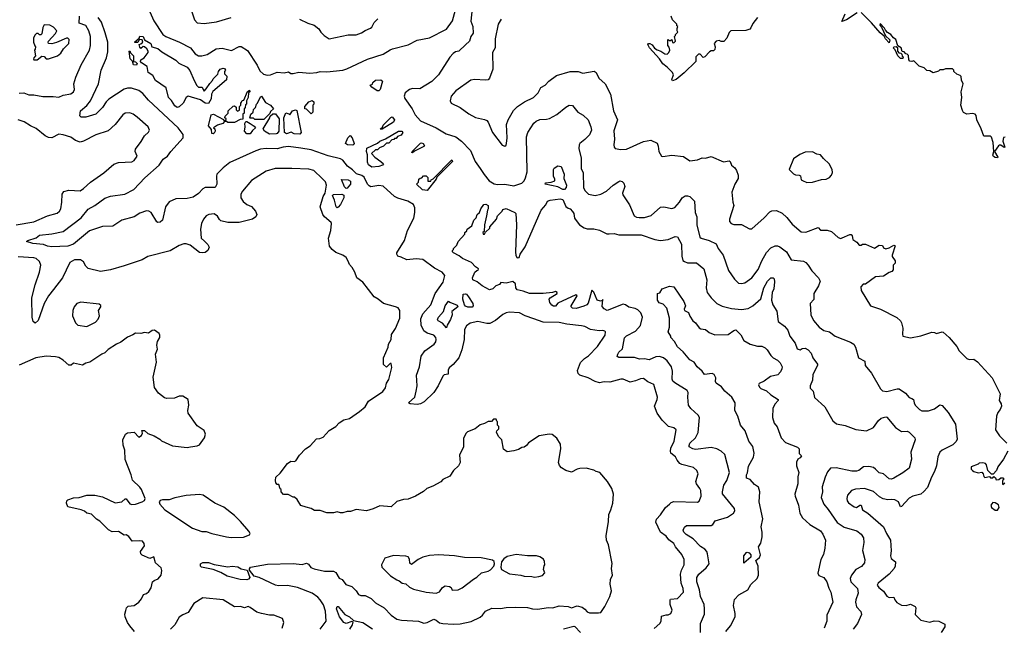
# Model space of a CAD drawing. Extents: x 1966327 to 2147849, y 395140 to 552178.
# Tile 152 of 256: x 2016199 to 2024937, y 488492 to 493885. Entities that reach past the tile are written whole.
import ezdxf

# ---------------------------------------------------------------- set-up
doc = ezdxf.new("R2010")
doc.units = 0

msp = doc.modelspace()

# ---------------------------------------------------------------- linework, layer by layer
at = {"layer": '0CON20XD'}
for points in [[(2017352.2, 493955), (2017390.4, 493875), (2017468.6, 493755), (2017495, 493736.7), (2017616, 493685), (2017715, 493634.2), (2017755, 493582.5), (2017785, 493564.5), (2017815, 493563.8), (2017861.2, 493575), (2017943.6, 493626.4), (2017995, 493631.5), (2018078.8, 493611.2), (2018145, 493646.7), (2018165, 493647.5), (2018220.3, 493610.3), (2018305, 493480), (2018330.5, 493430.5), (2018362.1, 493402.1), (2018395, 493392.7), (2018425, 493396.2), (2018485, 493419.2), (2018545.8, 493414.2), (2018585, 493422.5), (2018605, 493407.5), (2018625, 493406.7), (2018675, 493418.6), (2018775, 493411.4), (2018835, 493416.2), (2018864.2, 493425.8), (2018925, 493420.8), (2019065, 493435.6), (2019102.6, 493447.4), (2019284.6, 493535.4), (2019425, 493578.9), (2019486.7, 493616.7), (2019506.4, 493626.4), (2019645, 493661.4), (2019725.6, 493704.4), (2019835, 493725.4), (2019985, 493802), (2020038.2, 493875), (2020076.1, 494005)], [(2020213, 493983), (2020201.4, 493871.4), (2020218.8, 493825), (2020222.2, 493765), (2020201.1, 493735), (2020190.4, 493695), (2020155, 493661.2), (2020096.2, 493605), (2020065, 493598.5), (2020044.7, 493585.3), (2020017, 493553), (2019915.7, 493395), (2019857.5, 493335), (2019748.3, 493271.7), (2019685, 493274.3), (2019656.7, 493265), (2019618.8, 493235), (2019610, 493205), (2019615.7, 493185), (2019680.5, 493095), (2019709.8, 493039.8), (2019755, 492988.1), (2019895, 492925.6), (2019982.8, 492872.8), (2020068.8, 492845), (2020118.2, 492808.2), (2020200.6, 492725), (2020242.2, 492625), (2020284.6, 492564.6), (2020319.5, 492509.5), (2020365.4, 492455.4), (2020408.6, 492428.6), (2020437.6, 492422.4), (2020505, 492426.4), (2020585, 492409.5), (2020655, 492434), (2020674.5, 492455.5), (2020687.8, 492482.2), (2020701.5, 492535), (2020697.3, 492845), (2020707.4, 492882.6), (2020762.4, 492967.6), (2020782, 492985), (2020815, 492998.5), (2020875, 493001.5), (2020900.7, 493009.3), (2020965, 493044.4), (2021045, 493108.6), (2021075, 493125.6), (2021105, 493124.2), (2021153.1, 493065), (2021198.3, 493038.3), (2021242.9, 492995), (2021268.2, 492935), (2021273.2, 492905), (2021255, 492863.1), (2021215, 492821.1), (2021170.8, 492785), (2021164.3, 492775), (2021162.1, 492742.1), (2021180.9, 492655), (2021182.7, 492565), (2021199.3, 492525), (2021203.5, 492395), (2021215, 492370), (2021247.2, 492337.2), (2021305, 492324.3), (2021355, 492336.7), (2021406.1, 492363.9), (2021465, 492415.7), (2021515, 492448.8), (2021525, 492453.3), (2021545, 492448.8), (2021561.2, 492435), (2021568.6, 492405), (2021547.5, 492345), (2021550.9, 492330.9), (2021611.1, 492241.1), (2021651.4, 492145), (2021672.4, 492132.4), (2021695, 492128.2), (2021745, 492128.5), (2021803.6, 492146.4), (2021885, 492222), (2021915, 492224), (2021985, 492209.2), (2022013, 492217), (2022055, 492266.2), (2022076.7, 492305), (2022105, 492321.2), (2022125, 492321.2), (2022146.1, 492316.1), (2022186, 492275), (2022193.1, 492175), (2022209.5, 492135), (2022208.2, 492065), (2022235.6, 491955.6), (2022245.6, 491945.6), (2022316.1, 491926.1), (2022380, 491895), (2022396, 491855), (2022443.1, 491795), (2022488.7, 491658.7), (2022542.7, 491582.7), (2022576.4, 491546.4), (2022603.9, 491543.9), (2022635, 491550.8), (2022695, 491594.3), (2022751.9, 491668.1), (2022784.7, 491745.3), (2022825, 491817.5), (2022865, 491860.8), (2022902.1, 491877.9), (2022925, 491878.6), (2022945, 491869.4), (2023005, 491823.1), (2023045, 491752.9), (2023155, 491741.9), (2023175, 491730.8), (2023195, 491705.8), (2023230, 491655), (2023289.2, 491595), (2023301.9, 491565), (2023288, 491522), (2023245.8, 491455), (2023247.7, 491402.3), (2023213.8, 491365), (2023221.2, 491265), (2023243.3, 491215), (2023294, 491155), (2023336.2, 491125), (2023385, 491114), (2023434.6, 491074.6), (2023572.6, 491022.6), (2023601.2, 491005), (2023617.3, 490977.3), (2023643.8, 490885), (2023698.8, 490855), (2023702, 490815), (2023758, 490748), (2023838.9, 490608.9), (2023855, 490591.2), (2023894.2, 490584.2), (2023985, 490609.6), (2024005, 490610), (2024058.7, 490568.7), (2024091.3, 490531.3), (2024115, 490522.3), (2024131.9, 490515), (2024135.4, 490485), (2024146.8, 490465), (2024184.4, 490424.4), (2024205, 490413.9), (2024265, 490413.9), (2024318.4, 490431.6), (2024365, 490467.1), (2024385, 490460.8), (2024439, 490399), (2024504.3, 490295), (2024517.1, 490162.9), (2024508.6, 490141.4), (2024479.2, 490110.8), (2024385.4, 490064.6), (2024365.6, 490045), (2024345.6, 490005), (2024334.6, 489925), (2024316.9, 489875), (2024290.4, 489825), (2024255, 489732), (2024224, 489696), (2024195, 489674.5), (2024125, 489656.2), (2024091.9, 489638.1), (2024025, 489563.3), (2024015, 489560), (2023996.4, 489606.4), (2023965, 489623.1), (2023935.4, 489625.4), (2023902.8, 489622.8), (2023861.4, 489631.4), (2023829.6, 489649.6), (2023775, 489698.6), (2023695, 489724.2), (2023617.3, 489717.3), (2023581.2, 489705), (2023545, 489666), (2023537.9, 489635), (2023541.1, 489615), (2023555, 489595.5), (2023605, 489562), (2023625, 489556.7), (2023655, 489577.1), (2023665, 489576.2), (2023677.5, 489535), (2023726.2, 489506.2), (2023865, 489383.3), (2023891.2, 489325), (2023926.8, 489266.8), (2023931.4, 489171.4), (2023925.5, 489125), (2023934, 489104), (2023971.7, 489071.7), (2023969.4, 489035), (2023959.4, 489015), (2023915.6, 488965), (2023818.8, 488885), (2023808.8, 488865), (2023822, 488845), (2023863.9, 488813.9), (2023895, 488767.5), (2023915, 488757.8), (2023955, 488760), (2023966.7, 488735)], [(2016195, 493232.6), (2016235, 493236.1), (2016278.8, 493218.8), (2016325, 493216.9), (2016405, 493202.5), (2016496.2, 493203.8), (2016545, 493198.3), (2016585, 493213.8), (2016652.4, 493227.6), (2016677.5, 493245), (2016684, 493265), (2016680, 493315), (2016696.7, 493375), (2016743.3, 493485), (2016817.9, 493615), (2016826.2, 493655), (2016826.8, 493735), (2016813.1, 493785), (2016784.7, 493834.7), (2016725.4, 493855.4), (2016729.2, 493915)], [(2021828.3, 488481.7), (2021880, 488525), (2021891.2, 488545), (2021895, 488590), (2021935, 488602.5), (2021955, 488602.5), (2021977.5, 488615), (2021988.8, 488645), (2021972.5, 488695), (2021970, 488735), (2021975, 488742.5), (2022035, 488748.1), (2022089.1, 488805), (2022086.1, 488835), (2022068.5, 488885), (2022064.3, 488965), (2022071.3, 488998.7), (2022095.8, 489045), (2022097.1, 489095), (2022075, 489139.2), (2022017.5, 489205), (2022002.5, 489235), (2021958.6, 489268.6), (2021935, 489300), (2021886.4, 489336.4), (2021845.5, 489425.5), (2021849.6, 489450.4), (2021885, 489489.2), (2021928.8, 489555), (2021966.7, 489585), (2021979.5, 489600.5), (2022005, 489608.5), (2022215, 489603.8), (2022229.5, 489610.5), (2022247.1, 489655), (2022242.9, 489705), (2022235.5, 489725), (2022204.3, 489764.3), (2022198, 489785), (2022219.2, 489855), (2022208.8, 489885), (2022179.7, 489909.7), (2022075, 489935.6), (2022058.6, 489945), (2022033.5, 489975), (2022020, 490005), (2021977.1, 490037.1), (2021973.2, 490055), (2021978, 490082), (2022006.5, 490145), (2022025.8, 490245), (2022005, 490261.9), (2021955.5, 490275.5), (2021901.4, 490331.4), (2021855, 490393.3), (2021831.4, 490455), (2021855.8, 490515), (2021858, 490535), (2021826.9, 490646.9), (2021771.9, 490671.9), (2021735, 490698.8), (2021708, 490698), (2021665, 490678.2), (2021615, 490667.8), (2021555, 490692.9), (2021535, 490694.5), (2021435, 490668.9), (2021385, 490670), (2021345, 490660.8), (2021305, 490674), (2021245, 490705.8), (2021169.1, 490729.1), (2021155.5, 490745.5), (2021149.7, 490770.3), (2021176.5, 490843.5), (2021211.4, 490878.6), (2021247.6, 490902.4), (2021327.5, 490985), (2021393.3, 491085), (2021396.7, 491115), (2021391.7, 491121.7), (2021375, 491126.9), (2021342.3, 491122.3), (2021265, 491134.2), (2021215, 491160.4), (2021185, 491168.8), (2021055, 491182.9), (2020985, 491197.5), (2020845, 491200.5), (2020760.9, 491230.9), (2020685, 491256.2), (2020635, 491283.5), (2020542.2, 491287.8), (2020515, 491283.3), (2020485, 491268.9), (2020420.6, 491215), (2020370.8, 491189.2), (2020345, 491188.5), (2020265, 491206.1), (2020195, 491192.5), (2020165, 491169.2), (2020146.5, 491135), (2020143.3, 491045), (2020122.7, 490955), (2020097.3, 490885), (2020045, 490825.4), (2020009.6, 490795), (2020002, 490775), (2020001.5, 490738.5), (2019965, 490731.5), (2019955, 490721.1), (2019913.8, 490636.2), (2019874.5, 490575), (2019786.9, 490493.1), (2019755, 490474.5), (2019725, 490468.9), (2019665, 490476), (2019650, 490485), (2019704.4, 490535), (2019717.8, 490587.8), (2019725.8, 490635), (2019718.8, 490731.2), (2019747.4, 490805), (2019762.8, 490897.2), (2019795, 490947.1), (2019877.9, 491005), (2019891.1, 491025), (2019894.6, 491045), (2019891.2, 491065), (2019875, 491084.6), (2019815, 491104), (2019784.8, 491124.8), (2019760.8, 491175), (2019759.4, 491230.6), (2019776.7, 491273.3), (2019846.8, 491355), (2019886.7, 491453.3), (2019956.9, 491555), (2019972.5, 491615), (2019948, 491645), (2019880.6, 491680.6), (2019775, 491756.7), (2019716.2, 491763.8), (2019635, 491754.3), (2019583.6, 491776.4), (2019555, 491786.7), (2019544.3, 491804.3), (2019546, 491815), (2019613.4, 491926.6), (2019641.5, 492015), (2019695.3, 492124.7), (2019704.6, 492175), (2019704.6, 492214.6), (2019694.4, 492245), (2019644, 492274), (2019555, 492299.7), (2019524.3, 492314.3), (2019425, 492407.8), (2019385, 492414.4), (2019315, 492402.2), (2019299.3, 492409.3), (2019285.6, 492425), (2019255, 492486.7), (2019235, 492501.1), (2019188, 492518), (2019152.7, 492552.7), (2019107.1, 492585), (2019065, 492637.5), (2019045, 492651.4), (2018935, 492675.5), (2018785, 492730.4), (2018694.6, 492745.4), (2018585, 492758.2), (2018536, 492754), (2018485, 492738.7), (2018386.9, 492743.1), (2018335.4, 492734.6), (2018295, 492722.2), (2018065, 492617.5), (2018005, 492571.4), (2017949.2, 492515), (2017944.4, 492495), (2017946.9, 492425), (2017934, 492396), (2017845, 492396.5), (2017825, 492384.4), (2017785, 492341.5), (2017739.5, 492310.5), (2017685, 492298.1), (2017583.3, 492295), (2017525, 492267.9), (2017492.8, 492225), (2017466, 492105), (2017445, 492087.5), (2017425, 492084), (2017415, 492090), (2017365, 492172.5), (2017345.3, 492185.3), (2017325, 492187.8), (2017265, 492166.4), (2017215, 492135.9), (2017105, 492105.3), (2017025, 492053.3), (2016935, 492048.8), (2016819.2, 492010.8), (2016675, 491891.9), (2016625, 491874.3), (2016485, 491868.6), (2016445, 491875.7), (2016410.9, 491890.9), (2016315, 491898.5), (2016260, 491915), (2016270, 491925), (2016345, 491949.4), (2016375, 491971.2), (2016485, 491983.1), (2016585, 492006.2), (2016745, 492127.5), (2016805, 492202.7), (2016865, 492236.7), (2016955, 492301.1), (2017005, 492320), (2017132.6, 492337.4), (2017211.2, 492378.8), (2017308.3, 492481.7), (2017436.9, 492595), (2017473, 492647), (2017510.8, 492675), (2017540, 492715), (2017649.4, 492835), (2017649.5, 492865), (2017605.5, 492925), (2017340.8, 493170.8), (2017291.3, 493231.3), (2017255, 493255.4), (2017192.1, 493277.9), (2017155, 493278.5), (2017125, 493269.1), (2016989.3, 493180.7), (2016964.7, 493155.3), (2016934.6, 493105.4), (2016875, 493045.6), (2016785, 493018.6), (2016745, 493020), (2016730.9, 493030.9), (2016737.5, 493075), (2016795.8, 493124.2), (2016826.3, 493163.7), (2016898.9, 493315), (2016922.9, 493437.1), (2016967.7, 493545), (2016980.8, 493599.2), (2016980, 493685), (2016957.9, 493767.9), (2016923.9, 493863.9), (2016895.9, 493905)], [(2017725, 493955.6), (2017750.8, 493885), (2017775, 493858.1), (2017835, 493850.6), (2017945.5, 493864.5), (2018075, 493904.3)], [(2018680.9, 493890.9), (2018754.5, 493854.5), (2018811.2, 493835), (2018854, 493804), (2018870.8, 493775), (2018900.8, 493745), (2018945.8, 493714.2), (2019115, 493750.5), (2019185, 493749.4), (2019232.6, 493767.4), (2019265, 493789.2), (2019311.2, 493808.8), (2019325, 493820), (2019345, 493858.8), (2019377.4, 493892.6)], [(2020471.3, 493888.7), (2020444.5, 493845.5), (2020419.2, 493715), (2020418.6, 493635), (2020396, 493595), (2020396.7, 493445), (2020367.5, 493365), (2020355, 493352.5), (2020333, 493347), (2020233.9, 493353.9), (2020200.9, 493349.1), (2020068.8, 493255), (2020028.8, 493205), (2020020, 493165), (2020027.5, 493145), (2020106.6, 493106.6), (2020185, 493050.8)], [(2022746.1, 493903.9), (2022705, 493850), (2022688.3, 493811.7), (2022678.3, 493801.7), (2022641.7, 493788.3), (2022510, 493785), (2022495, 493770), (2022475, 493720), (2022448.3, 493691.7), (2022425, 493690), (2022405, 493700), (2022380, 493695), (2022362.5, 493675), (2022370, 493645), (2022368.3, 493621.7), (2022355, 493610), (2022335, 493610), (2022320.7, 493599.3), (2022280, 493555), (2022265, 493550), (2022238.3, 493578.3), (2022221.7, 493578.3), (2022200, 493555), (2022200, 493515), (2022095.8, 493414.2), (2022025.8, 493354.2), (2021992.5, 493342.5), (2021987.5, 493355), (2022000, 493395), (2021991.2, 493415), (2021945, 493463.3), (2021905, 493493.3), (2021877.3, 493537.3), (2021787.5, 493635), (2021772.5, 493665), (2021780, 493675), (2021790, 493675), (2021813, 493663), (2021833.6, 493633.6), (2021855, 493616.7), (2021890, 493605), (2021925, 493582.5), (2021945, 493580), (2021960, 493595), (2021967.5, 493615), (2021961.7, 493641.7), (2021950, 493655), (2021950, 493705), (2021955, 493710), (2021961.7, 493701.7), (2021975, 493700), (2021985, 493710), (2021991.7, 493681.7), (2022005, 493680), (2022017.5, 493695), (2022010, 493735), (2022020, 493745), (2022020, 493755), (2022040, 493775), (2022032.5, 493785), (2022032.5, 493807.5), (2022040, 493825), (2022031.7, 493831.7), (2022030, 493845), (2021993, 493883), (2021980, 493915)], [(2023630, 493945), (2023535.3, 493884.7), (2023495, 493870), (2023523, 493937)], [(2024677.5, 493045), (2024655, 493052.5), (2024605, 493047.5), (2024575, 493062.5), (2024565, 493080), (2024551.2, 493125), (2024560, 493195), (2024552.5, 493245), (2024572.5, 493315), (2024558.3, 493348.3), (2024555, 493380), (2024545, 493390), (2024515, 493400), (2024490, 493425), (2024488.3, 493438.3), (2024478.3, 493448.3), (2024415, 493450), (2024395, 493440), (2024365, 493440), (2024351.7, 493428.3), (2024305, 493412.5), (2024275, 493430), (2024250, 493435), (2024227, 493457), (2024181.7, 493471.7), (2024135, 493520), (2024115, 493512.5), (2024097, 493517), (2024088.3, 493528.3), (2024087, 493567), (2024075, 493580), (2024061.7, 493581.7), (2024048.3, 493598.3), (2024031.7, 493601.7), (2024020, 493635), (2023991.7, 493651.7), (2023975, 493710), (2023953.3, 493723.3), (2023930, 493755), (2023900, 493770), (2023881.7, 493791.7), (2023875, 493810), (2023835, 493850), (2023832.5, 493835), (2023848.3, 493818.3), (2023881.7, 493741.7), (2023920, 493705), (2023915, 493680), (2023882.5, 493715), (2023870, 493740), (2023835, 493767.5), (2023758, 493858), (2023665, 493947.5)], [(2016355, 493530), (2016395, 493562.5), (2016415, 493557.5), (2016435, 493537.5), (2016455, 493537.5), (2016535, 493563.3), (2016565, 493586.7), (2016588.8, 493625), (2016633.8, 493675), (2016638.3, 493708.3), (2016625, 493721.2), (2016615, 493720), (2016525, 493682.9), (2016485, 493671.2), (2016455, 493672.5), (2016450, 493685), (2016453.3, 493695), (2016515, 493763.3), (2016527.5, 493785), (2016499.3, 493819.3), (2016467, 493837), (2016415, 493840), (2016403.3, 493815), (2016395, 493760), (2016385, 493750), (2016375, 493750), (2016361.7, 493761.7), (2016348.3, 493761.7), (2016335, 493750), (2016322.5, 493725), (2016320, 493685), (2016331.7, 493651.7), (2016340, 493645), (2016337, 493623), (2016330, 493615), (2016340, 493565), (2016323, 493547), (2016322.5, 493535), (2016325, 493530), (2016355, 493530)], [(2017595, 493106), (2017575, 493120), (2017546.9, 493166.9), (2017520, 493195), (2017498.8, 493278.8), (2017403.8, 493345), (2017380.5, 493390.5), (2017339.2, 493415), (2017330, 493470), (2017280.7, 493500.7), (2017270, 493515), (2017275, 493530), (2017304.1, 493545.9), (2017340, 493595), (2017340, 493605), (2017327, 493627), (2017305, 493643.3), (2017293, 493647), (2017275, 493630), (2017265, 493642.5), (2017260, 493665), (2017275, 493670), (2017290, 493685), (2017287, 493707), (2017265, 493710), (2017251.7, 493698.3), (2017248.3, 493681.7), (2017221.7, 493681.7), (2017221.7, 493688.3), (2017258.3, 493721.7), (2017265, 493740), (2017295, 493735.8), (2017306.7, 493706.7), (2017361.2, 493675), (2017372.5, 493645), (2017425, 493629.1), (2017460.9, 493600.9), (2017585, 493525.5), (2017610.3, 493500.3), (2017685, 493464.4), (2017709.4, 493435), (2017746.1, 493346.1), (2017771.7, 493301.7), (2017785, 493287.5), (2017817, 493287), (2017821.7, 493278.3), (2017835, 493250), (2017855, 493270), (2017885, 493320), (2017910, 493345), (2017915, 493360), (2017958.3, 493401.7), (2017962.5, 493425), (2017977.5, 493445), (2018005, 493453.8), (2018015, 493451.2), (2018025, 493437.5), (2018017.5, 493425), (2018017.5, 493405), (2018036, 493385), (2018035, 493352.5), (2017913.6, 493246.4), (2017900, 493225), (2017897, 493183), (2017875, 493140), (2017845, 493143.8), (2017804.1, 493174.1), (2017695, 493206.2), (2017677.5, 493195), (2017650, 493145), (2017615, 493110.8), (2017595, 493106)], [(2024035, 493540), (2024015, 493540), (2023992.5, 493565), (2023968.3, 493618.3), (2023950, 493635), (2023960, 493645), (2023977.5, 493647.5), (2023988.3, 493638.3), (2023990, 493605), (2024001.7, 493591.7), (2024018.3, 493588.3), (2024028.3, 493578.3), (2024031.7, 493561.7), (2024040, 493555), (2024035, 493540)], [(2017235, 493482.5), (2017210, 493485), (2017198.3, 493518.3), (2017178.3, 493538.3), (2017170, 493605), (2017175, 493610), (2017181.7, 493591.7), (2017207.5, 493565), (2017210, 493515), (2017225, 493510), (2017240, 493495), (2017235, 493482.5)], [(2020185, 493050.8), (2020245, 493015.6), (2020325, 492998.9), (2020345, 492989.2), (2020356.9, 492975), (2020394.5, 492884.5), (2020480.7, 492770.7), (2020505, 492762.5), (2020515, 492770), (2020520, 492785), (2020526, 492835), (2020517.8, 492955), (2020532.6, 492997.4), (2020580.5, 493079.5), (2020616.5, 493113.5), (2020678.6, 493155), (2020759.2, 493195), (2020798.8, 493235), (2020825, 493283.3), (2020862.5, 493305), (2020895, 493340), (2020961.2, 493388.8), (2021085, 493424.2), (2021155, 493426), (2021195, 493411.2), (2021298, 493428), (2021315, 493417.5), (2021337.5, 493365), (2021393.3, 493315), (2021441.2, 493225), (2021469.5, 493075), (2021504.2, 492995), (2021472.7, 492897.3), (2021478, 492825), (2021471.4, 492775), (2021474.2, 492754.2), (2021482.5, 492742.5), (2021535, 492732.5), (2021582.8, 492737.2), (2021735, 492803.6), (2021800, 492815), (2021855, 492788.8), (2021865, 492762.5), (2021869.6, 492715), (2021895, 492674.2), (2021905, 492670.8), (2021985, 492684), (2022090.7, 492670.7), (2022145, 492632.5), (2022215, 492641.1), (2022255, 492658.1), (2022285, 492657.1), (2022335, 492669.3), (2022445, 492622.1), (2022495, 492631.8), (2022505, 492625.7), (2022515, 492594.3), (2022545, 492570.8), (2022561.5, 492545), (2022575.6, 492505), (2022574.4, 492475), (2022545.7, 492425), (2022520, 492355), (2022526.4, 492266.4), (2022536.2, 492235), (2022498.8, 492115), (2022498.8, 492095), (2022513.3, 492075), (2022535, 492066.2), (2022604.3, 492065.7), (2022675, 492029.2), (2022695, 492029.2), (2022804.2, 492125), (2022855, 492178.6), (2022875, 492189.4), (2022915, 492190), (2022966.5, 492166.5), (2023008, 492128), (2023055, 492070.8), (2023135, 492002.9), (2023175, 491998.9), (2023285, 492040), (2023306.2, 492016.2), (2023366.1, 492016.1), (2023403.8, 492003.8), (2023461.7, 491951.7), (2023485, 491943.8), (2023497.5, 491947.5), (2023565, 491977.5), (2023577, 491977), (2023587, 491967), (2023593.6, 491933.6), (2023629.3, 491909.3), (2023650, 491885), (2023665, 491882.5), (2023678.3, 491891.7), (2023705, 491892.5), (2023785, 491857.5), (2023825, 491882.5), (2023855, 491880), (2023865, 491860), (2023885, 491852.5), (2023915, 491860), (2023955, 491882.5), (2023968.3, 491878.3), (2023942.5, 491795), (2023943, 491783), (2023967.5, 491745), (2023967.5, 491725), (2023950, 491705), (2023950, 491665), (2023939.3, 491650.7), (2023915, 491642.5), (2023865, 491608.8), (2023795, 491601.2), (2023705, 491537.5), (2023683, 491537), (2023662.5, 491515), (2023665, 491480), (2023750, 491345), (2023837, 491317), (2023982.3, 491242.3), (2024015, 491212.5), (2024025.8, 491195.8), (2024035.8, 491145.8), (2024032.5, 491092.5), (2024037.5, 491075), (2024105, 491062.5), (2024195, 491080.4), (2024295, 491110.5), (2024317.2, 491107.2), (2024335, 491100.5), (2024384, 491114), (2024395, 491111.2), (2024448.8, 491065), (2024515, 490983.3), (2024534.7, 490944.7), (2024605, 490878.8), (2024625, 490869.1), (2024665, 490871.4), (2024697.6, 490847.6), (2024828.8, 490705), (2024900, 490565), (2024890, 490505), (2024910, 490475), (2024912.5, 490455), (2024901.2, 490425), (2024880.8, 490399.2), (2024868.5, 490365), (2024860, 490245), (2024895, 490190), (2024960, 490125)], [(2019385, 493254), (2019372.5, 493255), (2019322.5, 493285), (2019310, 493305), (2019328.3, 493311.7), (2019331.7, 493328.3), (2019355, 493347.5), (2019405, 493350), (2019418, 493338), (2019398, 493265), (2019385, 493254)], [(2017915, 492873.3), (2017902.5, 492875), (2017901.7, 492911.7), (2017874.2, 492944.2), (2017898.6, 493041.4), (2017917.5, 493047.5), (2018008.3, 492998.3), (2018011.7, 492991.7), (2018028.3, 492991.7), (2018030, 493005), (2018020, 493015), (2018021.7, 493028.3), (2018050, 493055), (2018050, 493075), (2018091.7, 493118.3), (2018105, 493120), (2018118.3, 493108.3), (2018120, 493085), (2018131.7, 493071.7), (2018148.3, 493081.7), (2018150, 493115), (2018160, 493125), (2018160, 493145), (2018168.3, 493151.7), (2018171.7, 493168.3), (2018188.3, 493171.7), (2018221.7, 493248.3), (2018238.3, 493258.3), (2018240, 493245), (2018230, 493235), (2018227, 493193), (2018210, 493165), (2018210, 493135), (2018201.7, 493128.3), (2018200, 493105), (2018190, 493095), (2018190, 493055), (2018180, 493045), (2018178.3, 493001.7), (2018155, 493000), (2018105, 492971.2), (2018045, 492972.5), (2018035, 492980), (2018015, 492980), (2018000, 492965), (2017955, 492950), (2017920, 492925), (2017930, 492915), (2017932.5, 492895), (2017925, 492877.5), (2017915, 492873.3)], [(2018365, 493000), (2018285, 493000), (2018275, 493010), (2018245, 493010), (2018240, 493015), (2018250, 493045), (2018270, 493065), (2018273, 493087), (2018290, 493105), (2018300, 493135), (2018310, 493145), (2018335, 493200), (2018345, 493207.5), (2018380.3, 493150.3), (2018423.3, 493125), (2018450, 493095), (2018425, 493070), (2018418.3, 493051.7), (2018365, 493000)], [(2018785, 493050), (2018745, 493090), (2018730, 493095), (2018730, 493115), (2018765, 493156.2), (2018795, 493166.7), (2018810, 493155), (2018810, 493135), (2018800, 493125), (2018800, 493065), (2018785, 493050)], [(2016167.5, 492065), (2016325, 492091.1), (2016445, 492143.5), (2016531.4, 492168.6), (2016552.5, 492185), (2016562.5, 492205), (2016573.8, 492265), (2016574.5, 492335.5), (2016591.3, 492358.7), (2016635, 492372.9), (2016735, 492365.6), (2016765, 492385.6), (2016826, 492444), (2016945, 492524.4), (2017035, 492602.9), (2017075, 492616.9), (2017195, 492622.9), (2017215, 492634.4), (2017241.4, 492675), (2017224.3, 492715), (2017225.7, 492735), (2017277.3, 492802.7), (2017305, 492854.2), (2017342.7, 492887.3), (2017350, 492905), (2017337.5, 492935), (2017240.6, 493020.6), (2017205, 493046.9), (2017177.4, 493057.4), (2017135, 493055.6), (2017115, 493041.4), (2017045.9, 492954.1), (2016985, 492899.4), (2016875, 492863.6), (2016765, 492807.1), (2016735, 492799.2), (2016695, 492813.1), (2016651.7, 492841.7), (2016585, 492864.4), (2016545, 492868.9), (2016485, 492837.2), (2016455, 492838.2), (2016425, 492853.4), (2016345, 492920), (2016295, 492943.3), (2016239.3, 492979.3), (2016185, 492995.8)], [(2018415, 492870), (2018371.2, 492895), (2018360, 492915), (2018420, 493015), (2018421.7, 493028.3), (2018445, 493050), (2018468.3, 493048.3), (2018500, 493005), (2018498, 492895), (2018485, 492876), (2018475, 492872.1), (2018415, 492870)], [(2018685, 492870), (2018635, 492873.3), (2018608, 492888), (2018565, 492872.7), (2018549.2, 492885), (2018542.5, 493015), (2018561.7, 493058.3), (2018588.3, 493048.3), (2018595, 493040), (2018620, 493075), (2018645, 493086.2), (2018658.3, 493078.3), (2018696.7, 492885), (2018685, 492870)], [(2019405, 492910), (2019400, 492915), (2019418.3, 492931.7), (2019425, 492947.5), (2019492.3, 493017.7), (2019505, 493023.3), (2019525.8, 492995), (2019516.7, 492975), (2019415, 492912.5), (2019405, 492910)], [(2024945, 492842.5), (2024930.7, 492839.3), (2024923, 492807), (2024940, 492755), (2024935, 492750), (2024905, 492772.5), (2024895, 492772.5), (2024886.1, 492763.9), (2024850, 492715), (2024880, 492665), (2024875, 492660), (2024855, 492662.5), (2024840.7, 492670.7), (2024833.9, 492683.9), (2024842.5, 492715), (2024838.8, 492795), (2024821.7, 492841.7), (2024815, 492850), (2024755, 492850), (2024732.5, 492915), (2024692.5, 492995), (2024687.5, 493035), (2024677.5, 493045)], [(2018215, 492871.9), (2018194.3, 492895), (2018200, 492935), (2018197, 492963), (2018205, 492980), (2018215, 492980), (2018245, 492962.5), (2018279.3, 492939.3), (2018290, 492925), (2018265, 492902.5), (2018245, 492872.5), (2018215, 492871.9)], [(2019155, 492772.2), (2019107.5, 492775), (2019090, 492785), (2019110, 492835), (2019132.5, 492857.5), (2019148.8, 492835), (2019167, 492787), (2019164.1, 492775.9), (2019155, 492772.2)], [(2019325, 492576.2), (2019295, 492595.8), (2019285, 492620), (2019286.7, 492686.7), (2019277.5, 492715), (2019280, 492745), (2019375, 492790), (2019395, 492807.5), (2019445, 492827.5), (2019560, 492895), (2019590, 492895), (2019597.5, 492885), (2019585, 492860), (2019551.7, 492848.3), (2019538.3, 492831.7), (2019525, 492830), (2019518.3, 492821.7), (2019501.7, 492818.3), (2019475, 492790), (2019455, 492790), (2019428.3, 492761.7), (2019391.7, 492748.3), (2019375, 492730), (2019355, 492730), (2019321.7, 492698.3), (2019350, 492665), (2019405, 492627.5), (2019427.5, 492605), (2019417.5, 492595), (2019385, 492582), (2019325, 492576.2)], [(2019685, 492702.5), (2019680, 492705), (2019682.5, 492715), (2019755, 492790), (2019765, 492793.3), (2019778.8, 492785), (2019790, 492765), (2019785, 492760), (2019702.5, 492717.5), (2019685, 492702.5)], [(2023185, 492440), (2023235, 492442.5), (2023315, 492467.5), (2023355, 492470), (2023385, 492483.3), (2023403.3, 492505), (2023410.7, 492529.3), (2023410, 492555), (2023383.8, 492605), (2023332.2, 492652.2), (2023305.5, 492685.5), (2023272.7, 492692.7), (2023235, 492711.2), (2023170.7, 492709.3), (2023121.7, 492688.3), (2023065, 492651.2), (2023027.5, 492555), (2023066.4, 492516.4), (2023085, 492506.7), (2023115.8, 492505.8), (2023127.7, 492497.7), (2023134.3, 492464.3), (2023145, 492456.7), (2023185, 492440)], [(2019815, 492370), (2019773.3, 492375), (2019720, 492425), (2019738.3, 492441.7), (2019741.7, 492468.3), (2019751.7, 492478.3), (2019768.3, 492481.7), (2019781.7, 492498.3), (2019805, 492500), (2019820, 492485), (2019821.7, 492451.7), (2019848.3, 492451.7), (2019850, 492465), (2019868.3, 492471.7), (2020035, 492640), (2020040, 492625), (2019901.7, 492488.3), (2019895, 492470), (2019815, 492370)], [(2021018.3, 492378.3), (2020975, 492401.2), (2020863.3, 492425), (2020865, 492436), (2020915, 492442), (2020947.5, 492455), (2020949.3, 492469.3), (2020937, 492497), (2020936.7, 492555), (2020942.3, 492567.7), (2020975, 492588), (2021005, 492583.3), (2021029.6, 492515), (2021028.9, 492475), (2021052.2, 492415), (2021049.4, 492395), (2021035, 492378.8), (2021018.3, 492378.3)], [(2019468.3, 490978.3), (2019472.5, 491005), (2019496.7, 491045), (2019498.3, 491091.7), (2019532.5, 491145), (2019573.3, 491235), (2019572.5, 491305), (2019556.4, 491326.4), (2019535, 491337.5), (2019427.5, 491365), (2019380, 491405), (2019343.3, 491425), (2019242.5, 491555), (2019191.2, 491595), (2019173.8, 491645), (2019150, 491685), (2019125, 491712.5), (2019115, 491742.5), (2019095, 491773.3), (2019065, 491793.8), (2019005, 491818), (2018971.2, 491845), (2018946.7, 491875), (2018938, 491945), (2018960, 492015), (2018966, 492075), (2018962.5, 492085), (2018904.3, 492135), (2018890, 492155), (2018864, 492225), (2018891.2, 492315), (2018910.5, 492345), (2018921.4, 492415), (2018912, 492445), (2018884.2, 492475), (2018808, 492545), (2018765, 492558.1), (2018615, 492565.6), (2018466.8, 492563.2), (2018385, 492541.4), (2018255, 492457.5), (2018175.7, 492364.3), (2018160.8, 492335), (2018162.5, 492305), (2018181.4, 492271.4), (2018215, 492245.8), (2018255.6, 492225.6), (2018291.2, 492185), (2018302, 492155), (2018293.8, 492135), (2018265, 492114.2), (2018145, 492085.6), (2018045, 492084.2), (2017985, 492100), (2017971.7, 492111.7), (2017955, 492142.5), (2017925, 492163.3), (2017877.5, 492155), (2017855, 492143.3), (2017830, 492115), (2017813.3, 492076.7), (2017802.5, 492025), (2017810, 491945), (2017838.1, 491918.1), (2017868.8, 491888.8), (2017879.2, 491865), (2017869.2, 491835), (2017845, 491818.6), (2017825, 491814.4), (2017795, 491820), (2017712.4, 491882.4), (2017675.6, 491895.6), (2017655, 491895.8), (2017615, 491880), (2017535, 491832.9), (2017335.5, 491784.5), (2017285, 491753.1), (2017125, 491699.2), (2017005, 491664), (2016915, 491650), (2016805, 491676.7), (2016785.9, 491695.9), (2016765.6, 491735.6), (2016737.5, 491755), (2016685, 491754.3), (2016645, 491728.8), (2016577.4, 491592.6), (2016499.1, 491490.9), (2016453.1, 491435), (2016416.9, 491365), (2016363.8, 491215), (2016335, 491192.5), (2016317.5, 491205), (2016308, 491245), (2016306.4, 491415), (2016336.9, 491533.1), (2016374.6, 491645.4), (2016385.4, 491705), (2016375, 491737.5), (2016344.6, 491764.6), (2016325, 491771.5), (2016185, 491778.8)], [(2019095, 492387.3), (2019080.4, 492400.4), (2019053.9, 492466.1), (2019115, 492462.9), (2019135, 492450.5), (2019134.2, 492425), (2019105, 492388.9), (2019095, 492387.3)], [(2019015, 492215.7), (2019006.9, 492225), (2018992.9, 492282.9), (2018974.4, 492325), (2018985, 492333.8), (2019056.8, 492336.8), (2019075, 492328.8), (2019076.2, 492305), (2019045, 492244.5), (2019025, 492220.5), (2019015, 492215.7)], [(2020919.8, 491349.8), (2020902.2, 491375), (2020896.2, 491405), (2020905, 491416.7), (2020970, 491455), (2020970, 491465), (2020955, 491472.5), (2020926.4, 491463.6), (2020845, 491453.8), (2020723.4, 491453.4), (2020666.4, 491476.4), (2020615, 491488), (2020601.2, 491505), (2020599.7, 491539.7), (2020575, 491560.8), (2020515, 491546.2), (2020468.3, 491551.7), (2020457.5, 491535), (2020425, 491523.3), (2020397.5, 491495), (2020368.3, 491488.3), (2020303, 491523), (2020258.3, 491558.3), (2020220, 491575), (2020217.5, 491595), (2020236.7, 491643.3), (2020255, 491660), (2020268.3, 491661.7), (2020270, 491675), (2020245, 491690), (2020208.6, 491728.6), (2020128.8, 491765), (2020099.2, 491789.2), (2020050, 491815), (2020040, 491825), (2020040, 491835), (2020050, 491845), (2020050, 491855), (2020077, 491883), (2020090, 491915), (2020148.3, 491981.7), (2020150, 491995), (2020168.3, 492011.7), (2020170, 492025), (2020210, 492055), (2020230, 492105), (2020250, 492125), (2020260, 492155), (2020280, 492175), (2020290, 492205), (2020317.5, 492245), (2020335, 492248.8), (2020357.5, 492235), (2020357.5, 492205), (2020350, 492195), (2020340, 492145), (2020322.5, 492065), (2020320, 492005), (2020310, 491995), (2020311.7, 491981.7), (2020325, 491980), (2020331.7, 491998.3), (2020370, 492035), (2020370, 492045), (2020430, 492115), (2020440, 492145), (2020480, 492185), (2020485, 492200), (2020515, 492210), (2020592.5, 492175), (2020602.5, 492165), (2020607.5, 492065), (2020600, 491825), (2020603, 491793), (2020615, 491770), (2020630, 491775), (2020640, 491805), (2020685, 491870), (2020827.5, 492195), (2020868.1, 492241.9), (2020883.3, 492275), (2020905, 492283.3), (2020995, 492294), (2021017.9, 492287.9), (2021045, 492228), (2021065, 492211.2), (2021085, 492206), (2021105, 492183.8), (2021115.5, 492165), (2021123.8, 492123.8), (2021145, 492091.2), (2021166.2, 492065), (2021208.5, 492038.5), (2021235, 492029.5), (2021295, 492028.9), (2021345.7, 492015.7), (2021410, 491985), (2021430, 491985), (2021475, 491987.8), (2021515, 491975.4), (2021715, 491976.7), (2021835, 491933.8), (2021884.6, 491924.6), (2021955, 491934.6), (2022015, 491960.5), (2022035, 491958.6), (2022072.3, 491892.3), (2022073.5, 491785), (2022085, 491748.8), (2022097.5, 491737.5), (2022125, 491728.2), (2022205, 491725.5), (2022270, 491675), (2022295.5, 491575), (2022292.2, 491505), (2022300, 491465), (2022334.3, 491415), (2022386.1, 491366.1), (2022431.8, 491341.8), (2022515, 491321.2), (2022605, 491313.8), (2022665, 491321.8), (2022705, 491346.7), (2022775, 491407.1), (2022802.8, 491505), (2022834.5, 491565), (2022865, 491593.8), (2022886.2, 491595), (2022893.9, 491583.9), (2022897.7, 491557.7), (2022890, 491495), (2022877.6, 491462.4), (2022870.8, 491395), (2022882.9, 491355), (2022916.7, 491296.7), (2022930, 491205), (2022985, 491165.3), (2023015, 491128.9), (2023032.2, 491075), (2023081.2, 491015), (2023098.1, 490965), (2023125, 490954.3), (2023144.2, 490965.8), (2023169.5, 490969.5), (2023195, 490953.8), (2023223.3, 490925), (2023236.7, 490885), (2023278.3, 490828.3), (2023280, 490815), (2023236.4, 490736.4), (2023233.3, 490685), (2023214.2, 490635), (2023214.2, 490615), (2023239.1, 490589.1), (2023250.9, 490530.9), (2023345, 490448.1), (2023415, 490325.5), (2023447.2, 490297.2), (2023525, 490282.2), (2023618, 490248), (2023714.4, 490234.4), (2023776, 490264), (2023821.5, 490328.5), (2023842.6, 490347.4), (2023885, 490360), (2023895, 490356.2), (2023971.2, 490265), (2024025, 490231.2), (2024073.6, 490233.6), (2024092.5, 490225), (2024142.5, 490175), (2024146.7, 490155), (2024108, 490045), (2024114, 489985), (2024093.3, 489905), (2024037.3, 489862.7), (2023956.7, 489815), (2023935, 489807.5), (2023915, 489810.8), (2023865, 489852.9), (2023825, 489862.9), (2023795, 489896.9), (2023775, 489910), (2023735, 489918.9), (2023686.7, 489915), (2023645, 489883.6), (2023625, 489877.3), (2023585, 489877.5), (2023445, 489907), (2023395, 489903.1), (2023366.9, 489873.1), (2023345.5, 489825), (2023321.7, 489738.3), (2023324.4, 489695), (2023312.2, 489645), (2023333.8, 489583.8), (2023375, 489537.1), (2023453.4, 489423.4), (2023515, 489381.5), (2023627.3, 489347.3), (2023665, 489319.4), (2023687.5, 489285), (2023690, 489245), (2023677.1, 489175), (2023698.1, 489095), (2023695.6, 489065), (2023668.3, 489031.7), (2023620, 489005), (2023581.9, 488955), (2023569.2, 488925), (2023575.5, 488895), (2023633.8, 488835), (2023640.9, 488795), (2023618, 488735), (2023616.4, 488716.4), (2023624.3, 488675), (2023662.2, 488632.2), (2023669.6, 488605), (2023633, 488527), (2023595.7, 488475)], [(2020215, 491333.1), (2020175, 491333.3), (2020155, 491342.2), (2020145, 491354), (2020130.8, 491405), (2020135, 491450), (2020155, 491452.5), (2020165, 491447.5), (2020182.5, 491425), (2020218.8, 491365), (2020222, 491345), (2020215, 491333.1)], [(2022239.5, 488445), (2022240, 488525), (2022275, 488610), (2022277.5, 488655), (2022274.1, 488695), (2022240.5, 488765), (2022233.1, 488825), (2022207.1, 488895), (2022208.9, 488935), (2022226.1, 488965), (2022291.5, 489018.5), (2022316.5, 489055), (2022303.5, 489143.5), (2022295.8, 489165.8), (2022280.5, 489185), (2022240.4, 489210.4), (2022176.8, 489276.8), (2022113.1, 489315), (2022093.1, 489335), (2022087.5, 489355), (2022098.8, 489381.2), (2022115, 489394.3), (2022133.7, 489396.3), (2022335, 489395.7), (2022350, 489405), (2022371.9, 489438.1), (2022480.6, 489469.4), (2022533.9, 489506.1), (2022546.7, 489525), (2022543.3, 489545), (2022436.1, 489676.1), (2022434.6, 489695), (2022448.6, 489755), (2022475, 489796), (2022498.2, 489865), (2022455.9, 490025.9), (2022425, 490056.1), (2022385, 490075.6), (2022335, 490088.1), (2022195, 490068.9), (2022171.4, 490075), (2022141.1, 490095), (2022138.9, 490105), (2022146.7, 490125), (2022196.3, 490173.7), (2022219.1, 490220.9), (2022232.5, 490355), (2022220.9, 490375), (2022155.5, 490435), (2022134.4, 490465), (2022126.8, 490535), (2022131.2, 490575), (2022123.3, 490595), (2022011.5, 490661.5), (2021996.4, 490676.4), (2021990, 490695), (2021993.2, 490765), (2021983.8, 490805), (2021945, 490857.8), (2021910.8, 490885), (2021876.1, 490896.1), (2021845, 490892.5), (2021785, 490865.8), (2021745, 490875.4), (2021698.3, 490871.7), (2021655, 490885.4), (2021515, 490886.2), (2021502.5, 490895), (2021505.8, 490915), (2021515.7, 490935), (2021546.9, 490965), (2021565, 491060.6), (2021585, 491078.1), (2021665, 491120.5), (2021709.5, 491170.5), (2021726.2, 491245), (2021712.5, 491282.5), (2021685, 491311.1), (2021661.9, 491321.9), (2021605, 491332.7), (2021574.7, 491354.7), (2021555, 491359.4), (2021412.5, 491305), (2021385, 491320), (2021368.3, 491338.3), (2021375, 491400), (2021368.3, 491391.7), (2021352.5, 491387.5), (2021325, 491394.3), (2021295, 491467.5), (2021275, 491483.3), (2021245, 491370), (2021233.3, 491355), (2021205, 491342), (2021137.1, 491322.9), (2021105.9, 491325.9), (2021093.3, 491335), (2021094, 491345), (2021146.2, 491435), (2021135, 491442.5), (2020975, 491367.5), (2020955, 491343.1), (2020935, 491342.5), (2020919.8, 491349.8)], [(2022465.8, 488455), (2022506.2, 488505), (2022547.5, 488585), (2022547.5, 488615), (2022534, 488684), (2022540.9, 488739.1), (2022579.5, 488780.5), (2022659.2, 488825), (2022687.6, 488872.4), (2022744.3, 488925), (2022754.4, 488955), (2022753.3, 489035), (2022732.5, 489085), (2022765, 489112.5), (2022773.3, 489135), (2022754, 489205), (2022775, 489240), (2022788.1, 489295), (2022787.8, 489335), (2022778.2, 489385), (2022792.5, 489455), (2022762.2, 489605), (2022768.2, 489695), (2022755, 489735.7), (2022719.1, 489759.1), (2022680, 489805), (2022650, 489815), (2022650, 489845), (2022658.3, 489861.7), (2022666.8, 489923.2), (2022711.2, 490001.2), (2022718.1, 490038.1), (2022705.8, 490095.8), (2022670.9, 490145), (2022636, 490235), (2022597, 490287), (2022570.8, 490365), (2022545.7, 490415), (2022546.9, 490485), (2022517.8, 490535), (2022456.4, 490586.4), (2022427.4, 490627.4), (2022379.7, 490659.7), (2022374, 490675), (2022375.6, 490705), (2022363.3, 490735), (2022345, 490743.8), (2022275, 490736.2), (2022254.2, 490765), (2022210.8, 490805), (2022185.7, 490845.7), (2022145, 490865.8), (2022087.7, 490937.7), (2022035, 490981.2), (2022010, 491030), (2021977.5, 491065), (2021977, 491077), (2021953.9, 491113.9), (2021964.1, 491155.9), (2021966.2, 491235), (2021941.2, 491325), (2021908.8, 491358.8), (2021875, 491371.2), (2021860, 491395), (2021860, 491455), (2021878.3, 491461.7), (2021900, 491495), (2021965, 491520), (2022005, 491513.3), (2022094, 491385), (2022108, 491345), (2022096.7, 491315), (2022100, 491305), (2022135, 491286.7), (2022146, 491255), (2022173.4, 491213.4), (2022197.1, 491195), (2022230, 491150), (2022245, 491140.8), (2022283.9, 491133.9), (2022317.3, 491107.3), (2022367, 491087), (2022485, 491091.1), (2022535, 491125.6), (2022555, 491131.2), (2022598.8, 491088.8), (2022625, 491037.5), (2022680, 491005), (2022745, 490987.5), (2022785, 490986.7), (2022815, 490973.3), (2022833.3, 490955), (2022863.3, 490905), (2022885, 490883.8), (2022925, 490862.5), (2022947.9, 490837.9), (2022964.4, 490805), (2022963.6, 490785), (2022951.9, 490758.1), (2022926.7, 490733.3), (2022862.2, 490717.8), (2022804.4, 490675.6), (2022760, 490655), (2022756.7, 490645), (2022765, 490623.3), (2022775, 490612), (2022825, 490590), (2022866.2, 490555), (2022930, 490515), (2022929.2, 490505), (2022903.1, 490475), (2022883.7, 490436.3), (2022880, 490355), (2022895.7, 490305), (2022922, 490272), (2022955.6, 490175), (2022995, 490131.4), (2023101.7, 490091.7), (2023117.5, 490075), (2023117.5, 490035), (2023136.2, 490015), (2023125, 489996.7), (2023103.3, 489985), (2023091.7, 489958.3), (2023094, 489925), (2023114.2, 489865), (2023103.1, 489826.9), (2023104.4, 489765), (2023076.9, 489675), (2023079.4, 489655), (2023108.9, 489575), (2023122.9, 489505), (2023145, 489463.8), (2023210, 489405), (2023305, 489348.6), (2023325, 489318), (2023349.2, 489265), (2023343.8, 489195), (2023332.1, 489137.9), (2023307.3, 489092.7), (2023281.7, 488971.7), (2023291.2, 488951.2), (2023335.4, 488935.4), (2023362.2, 488895), (2023379.1, 488839.1), (2023398.1, 488805), (2023414.2, 488715.8), (2023361.7, 488598.3), (2023360.6, 488545), (2023339.4, 488485)], [(2016795, 491162.5), (2016870.5, 491199.5), (2016895, 491227.5), (2016906.4, 491256.4), (2016898.8, 491305), (2016918.8, 491335), (2016917.7, 491347.7), (2016905, 491361.2), (2016742.7, 491377.3), (2016705, 491366.2), (2016682, 491335), (2016670, 491305), (2016666.1, 491256.1), (2016693, 491193), (2016715, 491173.8), (2016795, 491162.5)], [(2019985, 491150), (2019950, 491190), (2019912.5, 491212.5), (2019906.2, 491225), (2019915.8, 491245), (2019958.9, 491295), (2019975.6, 491345), (2020005, 491386.7), (2020015, 491377.5), (2020082.5, 491352.5), (2020086.2, 491336.2), (2020034.1, 491295.9), (2020035.7, 491265), (2020022.5, 491225), (2019992.5, 491175), (2019985, 491150)], [(2017218.8, 488455), (2017175, 488504), (2017154.4, 488535), (2017134.4, 488584.4), (2017131.7, 488608.3), (2017139.2, 488640.8), (2017146.2, 488665), (2017161.7, 488678.3), (2017215, 488684.5), (2017256.4, 488713.6), (2017280.8, 488745), (2017298.3, 488781.7), (2017325, 488792.5), (2017345, 488809.2), (2017365, 488843.3), (2017377.5, 488895), (2017391.7, 488908.3), (2017426.4, 488923.6), (2017454.2, 488955), (2017460, 488995), (2017455, 489020), (2017403.3, 489065), (2017388.3, 489118.3), (2017355, 489102.5), (2017285, 489131.2), (2017272.7, 489142.7), (2017271.2, 489165), (2017306.2, 489215), (2017303.8, 489235), (2017288.8, 489255), (2017265, 489260), (2017196.1, 489256.1), (2017167, 489297), (2017145, 489312.5), (2017125, 489311.2), (2017075, 489342.5), (2017020.6, 489340.6), (2016985.9, 489355.9), (2016908.8, 489435), (2016881.7, 489451.7), (2016835.6, 489495.6), (2016795, 489504.4), (2016775, 489522), (2016745, 489536), (2016625, 489560), (2016613.3, 489595), (2016616.4, 489613.6), (2016625, 489622.5), (2016675, 489640), (2016726.4, 489643.6), (2016795, 489663.8), (2016865, 489665.8), (2016935, 489648.6), (2017045, 489596), (2017104.1, 489605.9), (2017135, 489632.5), (2017145, 489632.5), (2017175, 489587.5), (2017195, 489582), (2017227.5, 489585), (2017285, 489604.2), (2017305, 489617.5), (2017313.3, 489635), (2017280, 489715), (2017265, 489736.2), (2017198.8, 489798.8), (2017187.1, 489845), (2017135, 489982.5), (2017130.8, 490065), (2017117.6, 490107.6), (2017114.2, 490155.8), (2017137.5, 490205), (2017155, 490217.5), (2017215, 490222.5), (2017255, 490180), (2017280, 490195), (2017287.5, 490215), (2017282.5, 490237.5), (2017305, 490240), (2017335, 490212.5), (2017391.7, 490191.7), (2017443, 490163), (2017457.5, 490147.5), (2017555, 490104), (2017685, 490087.5), (2017715, 490092.5), (2017775, 490103.3), (2017795, 490112.5), (2017840, 490175), (2017846.7, 490205), (2017835, 490237.5), (2017775, 490281.2), (2017695, 490392.5), (2017691.2, 490415), (2017700, 490465), (2017692.5, 490515), (2017645, 490543.3), (2017615, 490543.3), (2017573.6, 490526.4), (2017505, 490522.5), (2017485, 490530), (2017430.5, 490570.5), (2017395, 490620), (2017381.7, 490711.7), (2017413.8, 490845), (2017403.3, 490915), (2017420.7, 490959.3), (2017416.7, 490995), (2017420.7, 491029.3), (2017442.5, 491065), (2017442.5, 491085), (2017435, 491100), (2017395, 491130), (2017375, 491126.7), (2017343, 491103), (2017305, 491107.5), (2017275, 491100), (2017225, 491102.5), (2017203.6, 491086.4), (2017155, 491066), (2017097, 491023), (2017056.7, 491005), (2016985, 490958), (2016955, 490929.2), (2016926.7, 490915), (2016820, 490845), (2016785, 490836.7), (2016755, 490820), (2016675, 490837.5), (2016655, 490820), (2016635, 490820), (2016585, 490863.3), (2016545.9, 490885.9), (2016515, 490894), (2016435, 490898.6), (2016342.5, 490885), (2016195, 490820)], [(2018865.8, 488475), (2018917.1, 488545), (2018913.4, 488635), (2018895, 488690.6), (2018865, 488735.6), (2018845, 488758.5), (2018794.6, 488794.6), (2018665, 488846.5), (2018575, 488863.1), (2018495, 488861.4), (2018467.4, 488867.4), (2018325, 488933.8), (2018280, 488945), (2018238.3, 488998.3), (2018238.3, 489011.7), (2018247.5, 489025), (2018398.3, 489051.7), (2018625, 489057.1), (2018705, 489048.5), (2018745, 489060.8), (2018762.1, 489052.1), (2018782.8, 489022.8), (2018812.1, 489012.1), (2018905, 488990), (2018985, 488991.2), (2019005, 488978), (2019035, 488927.5), (2019060, 488915), (2019092.3, 488872.3), (2019145, 488854.5), (2019184.3, 488814.3), (2019205, 488782.5), (2019225, 488772.9), (2019265, 488774), (2019318.5, 488748.5), (2019355, 488710), (2019434.5, 488664.5), (2019495, 488600), (2019545.5, 488565.5), (2019585.9, 488555.9), (2019736.9, 488546.9), (2019785, 488528), (2019815, 488534.3), (2019875, 488562.7), (2019894.4, 488555), (2019925, 488530.5), (2019955, 488525.5), (2020045, 488518.5), (2020108.7, 488521.3), (2020205, 488544.2), (2020285, 488582.5), (2020305, 488598.8), (2020331.2, 488635), (2020389.5, 488660.5), (2020465, 488658.2), (2020515, 488667.1), (2020595, 488670), (2020705, 488667.5), (2020750, 488655), (2020795, 488653.3), (2020893, 488667), (2020930, 488665), (2020985, 488682.5), (2021066.3, 488676.3), (2021095, 488665.7), (2021146.7, 488683.3), (2021190, 488670), (2021214, 488654), (2021235, 488630), (2021255, 488620.8), (2021335, 488619.2), (2021355, 488623.8), (2021392.7, 488677.3), (2021435.6, 488764.4), (2021451.4, 488815), (2021438, 488875), (2021442, 488915), (2021458.8, 488955), (2021450.8, 489015), (2021457.7, 489057.7), (2021424.1, 489224.1), (2021407.5, 489265), (2021402.9, 489305), (2021425, 489430), (2021425.7, 489494.3), (2021446, 489535), (2021461.2, 489595), (2021468, 489675), (2021455, 489722.5), (2021413.8, 489785), (2021347.5, 489865), (2021315, 489873.8), (2021295, 489886.2), (2021225, 489903.3), (2021168.3, 489901.7), (2021145, 489896.2), (2021095, 489870), (2021045, 489882.5), (2021007, 489907), (2020989.3, 489929.3), (2020980, 489955), (2021000, 490075), (2020997, 490117), (2020965, 490170), (2020925, 490203.3), (2020896.4, 490206.4), (2020808.3, 490191.7), (2020715, 490130), (2020695.8, 490104.2), (2020675, 490090), (2020655, 490086.7), (2020625, 490070), (2020585, 490057.5), (2020525, 490050), (2020491.7, 490071.7), (2020477, 490157), (2020447.5, 490185), (2020430, 490225), (2020433, 490237), (2020450, 490255), (2020450, 490275), (2020440, 490285), (2020440, 490315), (2020431.7, 490321.7), (2020428.3, 490338.3), (2020405, 490340), (2020385, 490320), (2020355, 490320), (2020325, 490300), (2020285, 490290), (2020240, 490255), (2020173, 490227), (2020160, 490215), (2020138.3, 490171.7), (2020136.4, 490093.6), (2020100.7, 490019.3), (2020106.4, 489953.6), (2020092.5, 489925), (2020047.5, 489885), (2020015, 489832.5), (2019955, 489803.3), (2019935, 489782.5), (2019865.9, 489744.1), (2019812.5, 489725), (2019783, 489697), (2019710, 489655), (2019645, 489630), (2019605, 489627.5), (2019545, 489607.5), (2019495, 489562.5), (2019395, 489570), (2019335, 489543.3), (2019275, 489526.7), (2019185, 489536.7), (2019135, 489520), (2019105, 489520), (2019065, 489506.7), (2019045, 489506.7), (2019015, 489517.5), (2018985, 489507.5), (2018925, 489507.5), (2018865, 489527.5), (2018815, 489530), (2018785, 489547.5), (2018741.7, 489558.3), (2018695, 489572.5), (2018660, 489625), (2018637, 489647), (2018625, 489647.5), (2018581.7, 489671.7), (2018540.7, 489670.7), (2018520, 489695), (2018520, 489715), (2018511.7, 489721.7), (2018498.3, 489758.3), (2018485, 489760), (2018473, 489773), (2018467.5, 489795), (2018472.5, 489825), (2018508.8, 489861.2), (2018575, 489946.7), (2018605, 489967.5), (2018635, 489962.5), (2018649.3, 489970.7), (2018680.7, 490019.3), (2018734.1, 490075.9), (2018775.9, 490104.1), (2018833.9, 490166.1), (2018863, 490167), (2018890.7, 490179.3), (2018945, 490237.5), (2019003.3, 490275), (2019035, 490306.7), (2019075, 490333.3), (2019125, 490346.2), (2019213.6, 490406.4), (2019265, 490447.5), (2019295, 490500), (2019420, 490585), (2019443.8, 490616.2), (2019455, 490660), (2019475, 490690), (2019500.7, 490799.3), (2019495, 490832.5), (2019485, 490832.5), (2019455, 490800), (2019427.5, 490825), (2019427.5, 490885), (2019468.3, 490978.3)], [(2024967.1, 490055), (2024930.8, 489985), (2024880, 489915), (2024867, 489883), (2024838.3, 489851.7), (2024821.7, 489851.7), (2024790, 489885), (2024780, 489935), (2024770, 489945), (2024745, 489952.5), (2024715, 489950), (2024705, 489940), (2024643.6, 489916.4), (2024642.5, 489895), (2024655, 489882.5), (2024665, 489874), (2024705, 489862.5), (2024738.3, 489868.3), (2024750, 489855), (2024755, 489830), (2024765, 489822.5), (2024805, 489830), (2024815, 489820), (2024835, 489820), (2024845, 489830), (2024858.3, 489818.3), (2024865, 489800), (2024887, 489803), (2024905, 489820), (2024925, 489820), (2024930, 489815), (2024928.3, 489801.7), (2024920, 489795), (2024920, 489765), (2024925, 489760), (2024940, 489775)], [(2018075, 489290), (2018185, 489292.9), (2018237.7, 489312.3), (2018243.3, 489325), (2018233.3, 489345), (2018159.7, 489429.7), (2018106, 489485), (2018009.7, 489559.7), (2017931.2, 489595), (2017827.5, 489665), (2017795, 489670), (2017675, 489661.9), (2017575, 489640), (2017525, 489622), (2017467, 489623), (2017443.9, 489616.1), (2017437.5, 489605), (2017442.5, 489585), (2017486.7, 489535), (2017732.7, 489372.7), (2017815, 489343.3), (2017855, 489341.2), (2017904, 489324), (2018035, 489296.2), (2018075, 489290)], [(2024875, 489532.5), (2024892.5, 489555), (2024885, 489580), (2024855, 489597.5), (2024835, 489600), (2024817.5, 489575), (2024822.5, 489555), (2024855, 489532.5), (2024875, 489532.5)], [(2019895, 488794.2), (2019925, 488807.5), (2019950, 488845), (2019975, 488860.8), (2020014.1, 488854.1), (2020026.7, 488845), (2020037, 488823), (2020090, 488825), (2020125, 488841.2), (2020225, 488920), (2020255, 488936.7), (2020297.5, 488975), (2020355, 488988.8), (2020377.7, 489002.3), (2020406.2, 489035), (2020412, 489055), (2020408.8, 489075), (2020395, 489088.8), (2020295, 489109.4), (2020145, 489111.9), (2020056.6, 489126.6), (2019915, 489135.6), (2019835, 489130.6), (2019775, 489114.4), (2019735, 489094.5), (2019675, 489048.8), (2019660.5, 489060.5), (2019656.8, 489096.8), (2019645, 489118), (2019625, 489124), (2019515, 489128), (2019440, 489105), (2019410, 489045), (2019413.3, 489025), (2019489.4, 488949.4), (2019545, 488912), (2019567.5, 488905), (2019593, 488883), (2019625, 488878), (2019659.4, 488849.4), (2019695, 488830.5), (2019805, 488802.7), (2019895, 488794.2)], [(2020766.4, 488936.4), (2020805, 488943.3), (2020837, 488953), (2020860, 488975), (2020847.5, 489005), (2020853, 489037), (2020860, 489045), (2020857.5, 489075), (2020846.4, 489096.4), (2020815, 489117.5), (2020785, 489126.7), (2020706.4, 489126.4), (2020605, 489138.8), (2020525, 489120), (2020495, 489100), (2020475.8, 489074.2), (2020467.5, 489025), (2020474.2, 489004.2), (2020545, 488966.7), (2020646.1, 488956.1), (2020675, 488946.7), (2020745, 488943.8), (2020766.4, 488936.4)], [(2022625, 489062.5), (2022624.1, 489125.9), (2022647.5, 489155), (2022655, 489158.8), (2022673.6, 489153.6), (2022686.7, 489135), (2022687, 489113), (2022625, 489062.5)], [(2018215, 488913.1), (2018155, 488915.4), (2018041.2, 488945), (2017985, 488976.9), (2017915, 489004.4), (2017812.5, 489025), (2017803.8, 489035), (2017803.3, 489055), (2017825, 489068.6), (2017875, 489068.1), (2017925, 489050), (2018045, 489027.5), (2018085, 489035.6), (2018135, 489029.4), (2018165, 489012), (2018218.3, 488998.3), (2018240, 488935), (2018229.8, 488920.2), (2018215, 488913.1)], [(2018528.8, 488485), (2018543.3, 488535), (2018530.7, 488570.7), (2018455, 488600), (2018415, 488600), (2018345, 488615.8), (2018302.5, 488625), (2018245, 488668), (2018225, 488675.8), (2018195, 488666), (2018157.3, 488677.3), (2018104.3, 488674.3), (2018005, 488737.1), (2017825, 488754), (2017745, 488702), (2017695, 488624.2), (2017645, 488604), (2017615, 488581.2), (2017576, 488515), (2017535.7, 488475)], [(2023966.7, 488735), (2023982.6, 488712.6), (2024025, 488689.2), (2024065, 488684.2), (2024105, 488696.7), (2024145, 488676.7), (2024152, 488665), (2024145.5, 488605), (2024194.8, 488554.8), (2024275, 488538.9), (2024315, 488550), (2024355, 488545.4), (2024408.5, 488518.5), (2024408.6, 488495), (2024377.8, 488445)], [(2019127.5, 488475), (2019153.3, 488515), (2019157.5, 488537.5), (2019145, 488542.5), (2019095, 488525.5), (2019074.1, 488534.1), (2019035.7, 488585), (2019009.5, 488655), (2019015, 488677.5), (2019025, 488675.6), (2019085.6, 488605), (2019125, 488584), (2019161.7, 488551.7), (2019245, 488535.6), (2019328.8, 488478.8)], [(2021025, 488479.2), (2021115, 488502.1), (2021125, 488499.1), (2021175.6, 488445)]]:
    msp.add_lwpolyline(points, dxfattribs=at)

doc.saveas('drawing.dxf')
